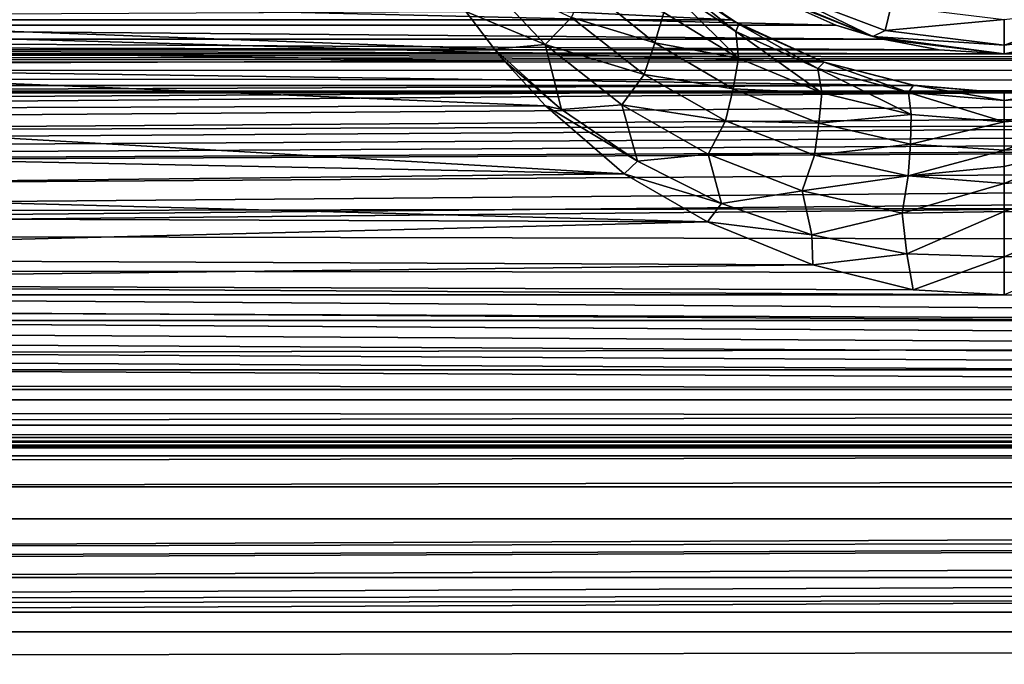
# Model space of a CAD drawing. Header units: metres. Extents: x -95 to 103, y -12 to 12.
# Tile 197 of 256: x -46.72 to -44.2, y -10 to -8.35. Entities that reach past the tile are written whole.
import ezdxf

# ---------------------------------------------------------------- set-up
doc = ezdxf.new("R2010")
doc.units = ezdxf.units.M
doc.layers.add('solid_P74500', color=7, linetype='CONTINUOUS')
doc.layers.add('solid_P74500_01', color=7, linetype='CONTINUOUS')

msp = doc.modelspace()

# ---------------------------------------------------------------- linework, layer by layer
at = {"layer": 'solid_P74500'}
for points in [[(-11.7, -9.123637, 0.5), (-88, -5.05, 0.5), (-88, -9.123637, 0.5)], [(-11.7, -9.123637, 0.5), (-12.2, -5.05, 0.5), (-88, -5.05, 0.5)], [(92.5, -7.774915, 9.787399), (-94.018356, -7.322209, 10.130905), (-94.018356, -8.811388, 8.866197)], [(92.5, -9.19602, 8.466393), (92.5, -7.774915, 9.787399), (-94.018356, -8.811388, 8.866197)], [(-44.90012, -8.352461, -7.904833), (-48.269951, -8.186581, -8.076503), (-48.500992, -8.353099, -7.904159)], [(-44.90012, -8.352461, -7.904833), (-45.130775, -8.185938, -8.077154), (-48.269951, -8.186581, -8.076503)], [(-45.079613, -8.229166, -8.787816), (-45.130775, -8.185938, -8.077154), (-44.90012, -8.352461, -7.904833)], [(-45.376476, -8.415764, -9.21417), (-45.579594, -8.331425, -9.318657), (-45.546673, -8.235857, -9.387654)], [(-45.376476, -8.415764, -9.21417), (-45.546673, -8.235857, -9.387654), (-45.30904, -8.346435, -9.210529)], [(-44.879986, -8.363772, -8.627856), (-45.079613, -8.229166, -8.787816), (-44.90012, -8.352461, -7.904833)], [(-44.887962, -8.382932, -8.750452), (-45.079613, -8.229166, -8.787816), (-44.879986, -8.363772, -8.627856)], [(-45.073193, -8.260941, -8.901859), (-45.079613, -8.229166, -8.787816), (-44.887962, -8.382932, -8.750452)], [(-48.56179, -8.272575, -5.438244), (-44.63176, -8.366207, -5.293069), (-48.768238, -8.366207, -5.293069)], [(-44.824001, -8.280449, -5.426179), (-44.63176, -8.366207, -5.293069), (-48.56179, -8.272575, -5.438244)], [(-45.272934, -8.267124, -9.196605), (-45.095535, -8.411347, -9.031302), (-45.30904, -8.346435, -9.210529)], [(-45.072063, -8.333528, -8.979063), (-45.095535, -8.411347, -9.031302), (-45.272934, -8.267124, -9.196605)], [(-45.073193, -8.260941, -8.901859), (-44.880692, -8.451077, -8.831283), (-45.072063, -8.333528, -8.979063)], [(-45.073193, -8.260941, -8.901859), (-44.887962, -8.382932, -8.750452), (-44.880692, -8.451077, -8.831283)], [(-44.536465, -8.395703, -11.5), (-44.824001, -8.280449, -5.426179), (-44.849998, -8.265833, -11.5)], [(-44.793568, -8.270952, -11.614588), (-44.536465, -8.395703, -11.5), (-44.849998, -8.265833, -11.5)], [(-44.793568, -8.270952, -11.614588), (-44.505669, -8.380139, -11.614588), (-44.536465, -8.395703, -11.5)], [(-44.490101, -8.316991, -11.712049), (-44.505669, -8.380139, -11.614588), (-44.793568, -8.270952, -11.614588)], [(-44.536465, -8.395703, -11.5), (-44.63176, -8.366207, -5.293069), (-44.824001, -8.280449, -5.426179)], [(-44.490101, -8.316991, -11.712049), (-44.200001, -8.352216, -11.712049), (-44.505669, -8.380139, -11.614588)], [(-44.200001, -8.417253, -11.614588), (-44.200001, -8.352216, -11.712049), (-43.909897, -8.316991, -11.712049)], [(-43.894333, -8.380139, -11.614588), (-44.200001, -8.417253, -11.614588), (-43.909897, -8.316991, -11.712049)], [(-45.505951, -8.428061, -9.231348), (-47.887218, -8.422953, -9.236009), (-47.825809, -8.342334, -9.308892)], [(-45.579594, -8.331425, -9.318657), (-45.505951, -8.428061, -9.231348), (-47.825809, -8.342334, -9.308892)], [(-45.376476, -8.415764, -9.21417), (-45.505951, -8.428061, -9.231348), (-45.579594, -8.331425, -9.318657)], [(-45.376476, -8.415764, -9.21417), (-45.30904, -8.346435, -9.210529), (-45.122952, -8.492521, -9.049715)], [(-45.095535, -8.411347, -9.031302), (-45.122952, -8.492521, -9.049715), (-45.30904, -8.346435, -9.210529)], [(-45.072063, -8.333528, -8.979063), (-44.880692, -8.451077, -8.831283), (-45.095535, -8.411347, -9.031302)], [(-48.890484, -8.402635, -5.250264), (-48.768238, -8.366207, -5.293069), (-44.510967, -8.402259, -5.250598)], [(-48.768238, -8.366207, -5.293069), (-44.63176, -8.366207, -5.293069), (-44.510967, -8.402259, -5.250598)], [(-44.664738, -8.460627, -7.788954), (-48.500992, -8.353099, -7.904159), (-48.736813, -8.461158, -7.788376)], [(-44.664738, -8.460627, -7.788954), (-44.90012, -8.352461, -7.904833), (-48.500992, -8.353099, -7.904159)], [(-44.879986, -8.363772, -8.627856), (-44.90012, -8.352461, -7.904833), (-44.664738, -8.460627, -7.788954)], [(-44.887962, -8.382932, -8.750452), (-44.879986, -8.363772, -8.627856), (-44.677387, -8.477635, -8.627125)], [(-44.661911, -8.461604, -8.506887), (-44.879986, -8.363772, -8.627856), (-44.664738, -8.460627, -7.788954)], [(-44.677387, -8.477635, -8.627125), (-44.879986, -8.363772, -8.627856), (-44.661911, -8.461604, -8.506887)], [(-44.536465, -8.395703, -11.5), (-44.510967, -8.402259, -5.250598), (-44.63176, -8.366207, -5.293069)], [(-44.505669, -8.380139, -11.614588), (-44.200001, -8.352216, -11.712049), (-44.200001, -8.417253, -11.614588)], [(-44.887962, -8.382932, -8.750452), (-44.667824, -8.539995, -8.712267), (-44.880692, -8.451077, -8.831283)], [(-44.887962, -8.382932, -8.750452), (-44.677387, -8.477635, -8.627125), (-44.667824, -8.539995, -8.712267)], [(-44.505669, -8.380139, -11.614588), (-44.200001, -8.417253, -11.614588), (-44.536465, -8.395703, -11.5)], [(-44.536465, -8.395703, -11.5), (-44.200001, -8.44, -11.5), (-44.510967, -8.402259, -5.250598)], [(-44.536465, -8.395703, -11.5), (-44.200001, -8.417253, -11.614588), (-44.200001, -8.44, -11.5)], [(-44.200001, -8.44, -11.5), (-44.200001, -8.417253, -11.614588), (-43.894333, -8.380139, -11.614588)], [(-43.863537, -8.395703, -11.5), (-44.200001, -8.44, -11.5), (-43.894333, -8.380139, -11.614588)], [(-43.863537, -8.395703, -11.5), (-44.035107, -8.429509, -5.230221), (-44.200001, -8.44, -5.224123)], [(-43.863537, -8.395703, -11.5), (-44.200001, -8.44, -5.224123), (-44.200001, -8.44, -11.5)], [(-49.035107, -8.429509, -5.230221), (-48.890484, -8.402635, -5.250264), (-44.3671, -8.429217, -5.230403)], [(-48.890484, -8.402635, -5.250264), (-44.510967, -8.402259, -5.250598), (-44.3671, -8.429217, -5.230403)], [(-45.481388, -8.457617, -9.204277), (-47.924213, -8.467185, -9.195476), (-47.887218, -8.422953, -9.236009)], [(-45.505951, -8.428061, -9.231348), (-45.481388, -8.457617, -9.204277), (-47.887218, -8.422953, -9.236009)], [(-45.334362, -8.582737, -9.08629), (-45.505951, -8.428061, -9.231348), (-45.376476, -8.415764, -9.21417)], [(-45.179825, -8.570808, -9.054151), (-45.376476, -8.415764, -9.21417), (-45.122952, -8.492521, -9.049715)], [(-45.334362, -8.582737, -9.08629), (-45.376476, -8.415764, -9.21417), (-45.179825, -8.570808, -9.054151)], [(-45.095535, -8.411347, -9.031302), (-44.895077, -8.529416, -8.885978), (-45.122952, -8.492521, -9.049715)], [(-44.880692, -8.451077, -8.831283), (-44.895077, -8.529416, -8.885978), (-45.095535, -8.411347, -9.031302)], [(-44.200001, -8.44, -11.5), (-44.3671, -8.429217, -5.230403), (-44.510967, -8.402259, -5.250598)], [(-13, -8.49261, -5.204592), (-87, -8.469423, -5.211133), (-59.200001, -8.44, -5.224123)], [(-13, -8.49261, -5.204592), (-59.200001, -8.44, -5.224123), (-54.200001, -8.44, -5.224123)], [(-13, -8.49261, -5.204592), (-54.200001, -8.44, -5.224123), (-49.200001, -8.44, -5.224123)], [(-49.200001, -8.44, -5.224123), (-49.035107, -8.429509, -5.230221), (-44.200001, -8.44, -5.224123)], [(-13, -8.49261, -5.204592), (-49.200001, -8.44, -5.224123), (-44.200001, -8.44, -5.224123)], [(-49.035107, -8.429509, -5.230221), (-44.3671, -8.429217, -5.230403), (-44.200001, -8.44, -5.224123)], [(-45.334362, -8.582737, -9.08629), (-45.481388, -8.457617, -9.204277), (-45.505951, -8.428061, -9.231348)], [(-44.880692, -8.451077, -8.831283), (-44.667824, -8.539995, -8.712267), (-44.895077, -8.529416, -8.885978)], [(-44.200001, -8.44, -11.5), (-44.200001, -8.44, -5.224123), (-44.3671, -8.429217, -5.230403)], [(-44.200001, -8.44, -5.224123), (-44.035107, -8.429509, -5.230221), (-39.200001, -8.44, -5.224123)], [(-13, -8.49261, -5.204592), (-44.200001, -8.44, -5.224123), (-39.200001, -8.44, -5.224123)], [(-87, -8.469423, -5.211133), (-13.004552, -8.535221, -5.2), (-87, -8.535221, -5.2)], [(-87, -8.469423, -5.211133), (-13, -8.49261, -5.204592), (-13.004552, -8.535221, -5.2)], [(-44.43079, -8.520817, -7.723062), (-48.736813, -8.461158, -7.788376), (-48.970142, -8.520978, -7.722884)], [(-44.43079, -8.520817, -7.723062), (-44.664738, -8.460627, -7.788954), (-48.736813, -8.461158, -7.788376)], [(-45.375607, -8.57342, -9.096509), (-48.033504, -8.581623, -9.08877), (-47.924213, -8.467185, -9.195476)], [(-45.481388, -8.457617, -9.204277), (-45.375607, -8.57342, -9.096509), (-47.924213, -8.467185, -9.195476)], [(-45.334362, -8.582737, -9.08629), (-45.375607, -8.57342, -9.096509), (-45.481388, -8.457617, -9.204277)], [(-44.677387, -8.477635, -8.627125), (-44.661911, -8.461604, -8.506887), (-44.44521, -8.5386, -8.54451)], [(-44.661911, -8.461604, -8.506887), (-44.664738, -8.460627, -7.788954), (-44.43079, -8.520817, -7.723062)], [(-44.432968, -8.52048, -8.433437), (-44.661911, -8.461604, -8.506887), (-44.43079, -8.520817, -7.723062)], [(-44.44521, -8.5386, -8.54451), (-44.661911, -8.461604, -8.506887), (-44.432968, -8.52048, -8.433437)], [(-45.179825, -8.570808, -9.054151), (-45.122952, -8.492521, -9.049715), (-44.9142, -8.611403, -8.909094)], [(-44.895077, -8.529416, -8.885978), (-44.9142, -8.611403, -8.909094), (-45.122952, -8.492521, -9.049715)], [(-44.677387, -8.477635, -8.627125), (-44.438374, -8.595595, -8.633581), (-44.667824, -8.539995, -8.712267)], [(-44.677387, -8.477635, -8.627125), (-44.44521, -8.5386, -8.54451), (-44.438374, -8.595595, -8.633581)], [(-44.43079, -8.520817, -7.723062), (-48.970142, -8.520978, -7.722884), (-49.200001, -8.54, -7.701844)], [(-44.200001, -8.54, -7.701844), (-44.43079, -8.520817, -7.723062), (-49.200001, -8.54, -7.701844)], [(-44.44521, -8.5386, -8.54451), (-44.432968, -8.52048, -8.433437), (-44.200027, -8.559691, -8.514862)], [(-44.432968, -8.52048, -8.433437), (-44.43079, -8.520817, -7.723062), (-44.200001, -8.54, -7.701844)], [(-44.200005, -8.54, -8.407996), (-44.432968, -8.52048, -8.433437), (-44.200001, -8.54, -7.701844)], [(-44.200027, -8.559691, -8.514862), (-44.432968, -8.52048, -8.433437), (-44.200005, -8.54, -8.407996)], [(-43.967621, -8.520579, -8.433331), (-44.200027, -8.559691, -8.514862), (-44.200005, -8.54, -8.407996)], [(-43.954025, -8.53842, -8.544811), (-44.200027, -8.559691, -8.514862), (-43.967621, -8.520579, -8.433331)], [(-43.967621, -8.520579, -8.433331), (-44.200005, -8.54, -8.407996), (-43.970142, -8.520978, -7.722884)], [(-44.200005, -8.54, -8.407996), (-44.200001, -8.54, -7.701844), (-43.970142, -8.520978, -7.722884)], [(-39.43079, -8.520817, -7.723062), (-43.970142, -8.520978, -7.722884), (-44.200001, -8.54, -7.701844)], [(-39.200001, -8.54, -7.701844), (-39.43079, -8.520817, -7.723062), (-44.200001, -8.54, -7.701844)], [(-44.200001, -8.54, -7.701844), (-49.200001, -8.54, -7.701844), (-92.5, -8.938029, -7.235831)], [(-39.200001, -8.54, -7.701844), (-44.200001, -8.54, -7.701844), (-92.5, -8.938029, -7.235831)], [(-34.200001, -8.54, -7.701844), (-39.200001, -8.54, -7.701844), (-92.5, -8.938029, -7.235831)], [(-29.200001, -8.54, -7.701844), (-34.200001, -8.54, -7.701844), (-92.5, -8.938029, -7.235831)], [(-24.200001, -8.54, -7.701844), (-29.200001, -8.54, -7.701844), (-92.5, -8.938029, -7.235831)], [(-19.200001, -8.54, -7.701844), (-24.200001, -8.54, -7.701844), (-92.5, -8.938029, -7.235831)], [(-13.004552, -8.535221, -5.2), (-86.974579, -8.906824, -5.2), (-87, -8.75, -5.2)], [(-87, -8.535221, -5.2), (-13.004552, -8.535221, -5.2), (-87, -8.75, -5.2)], [(-13.004552, -8.535221, -5.2), (-86.903786, -9.044609, -5.2), (-86.974579, -8.906824, -5.2)], [(-13.004552, -8.535221, -5.2), (-86.794609, -9.153783, -5.2), (-86.903786, -9.044609, -5.2)], [(-13.004552, -8.535221, -5.2), (-86.656822, -9.224581, -5.2), (-86.794609, -9.153783, -5.2)], [(-13.004552, -8.535221, -5.2), (-86.5, -9.25, -5.2), (-86.656822, -9.224581, -5.2)], [(-13.004552, -8.535221, -5.2), (-13.8, -9.25, -5.2), (-86.5, -9.25, -5.2)], [(-44.895077, -8.529416, -8.885978), (-44.674892, -8.617235, -8.769883), (-44.9142, -8.611403, -8.909094)], [(-44.667824, -8.539995, -8.712267), (-44.674892, -8.617235, -8.769883), (-44.895077, -8.529416, -8.885978)], [(-44.667824, -8.539995, -8.712267), (-44.438374, -8.595595, -8.633581), (-44.674892, -8.617235, -8.769883)], [(-44.44521, -8.5386, -8.54451), (-44.200039, -8.614133, -8.60544), (-44.438374, -8.595595, -8.633581)], [(-44.44521, -8.5386, -8.54451), (-44.200027, -8.559691, -8.514862), (-44.200039, -8.614133, -8.60544)], [(-43.954025, -8.53842, -8.544811), (-44.200039, -8.614133, -8.60544), (-44.200027, -8.559691, -8.514862)], [(-43.960819, -8.595482, -8.63387), (-44.200039, -8.614133, -8.60544), (-43.954025, -8.53842, -8.544811)], [(-45.375607, -8.57342, -9.096509), (-45.174393, -8.747142, -8.929586), (-48.033504, -8.581623, -9.08877)], [(-45.139618, -8.715277, -8.9551), (-45.174393, -8.747142, -8.929586), (-45.375607, -8.57342, -9.096509)], [(-45.139618, -8.715277, -8.9551), (-45.375607, -8.57342, -9.096509), (-45.334362, -8.582737, -9.08629)], [(-45.139618, -8.715277, -8.9551), (-45.334362, -8.582737, -9.08629), (-45.179825, -8.570808, -9.054151)], [(-44.9589, -8.69728, -8.914377), (-45.179825, -8.570808, -9.054151), (-44.9142, -8.611403, -8.909094)], [(-45.139618, -8.715277, -8.9551), (-45.179825, -8.570808, -9.054151), (-44.9589, -8.69728, -8.914377)], [(-45.174393, -8.747142, -8.929586), (-48.156769, -8.687735, -8.987395), (-48.033504, -8.581623, -9.08877)], [(-44.438374, -8.595595, -8.633581), (-44.440762, -8.671068, -8.693859), (-44.674892, -8.617235, -8.769883)], [(-44.438374, -8.595595, -8.633581), (-44.200039, -8.614133, -8.60544), (-44.440762, -8.671068, -8.693859)], [(-43.960819, -8.595482, -8.63387), (-44.200043, -8.68701, -8.66605), (-44.200039, -8.614133, -8.60544)], [(-43.960819, -8.595482, -8.63387), (-43.958378, -8.670999, -8.694133), (-44.200043, -8.68701, -8.66605)], [(-44.9589, -8.69728, -8.914377), (-44.9142, -8.611403, -8.909094), (-44.686546, -8.699146, -8.797515)], [(-44.674892, -8.617235, -8.769883), (-44.686546, -8.699146, -8.797515), (-44.9142, -8.611403, -8.909094)], [(-44.674892, -8.617235, -8.769883), (-44.440762, -8.671068, -8.693859), (-44.686546, -8.699146, -8.797515)], [(-44.200039, -8.614133, -8.60544), (-44.200043, -8.68701, -8.66605), (-44.440762, -8.671068, -8.693859)], [(-44.440762, -8.671068, -8.693859), (-44.446114, -8.752465, -8.724987), (-44.686546, -8.699146, -8.797515)], [(-44.440762, -8.671068, -8.693859), (-44.200043, -8.68701, -8.66605), (-44.446114, -8.752465, -8.724987)], [(-43.958378, -8.670999, -8.694133), (-44.200039, -8.772498, -8.7003), (-44.200043, -8.728683, -8.68658)], [(-43.958378, -8.670999, -8.694133), (-44.200043, -8.728683, -8.68658), (-44.200043, -8.68701, -8.66605)], [(-43.958378, -8.670999, -8.694133), (-43.953144, -8.752413, -8.725206), (-44.200039, -8.772498, -8.7003)], [(-45.174393, -8.747142, -8.929586), (-48.28476, -8.781248, -8.896049), (-48.156769, -8.687735, -8.987395)], [(-44.924988, -8.823381, -8.842313), (-45.139618, -8.715277, -8.9551), (-44.9589, -8.69728, -8.914377)], [(-44.717514, -8.790927, -8.803621), (-44.9589, -8.69728, -8.914377), (-44.686546, -8.699146, -8.797515)], [(-44.924988, -8.823381, -8.842313), (-44.9589, -8.69728, -8.914377), (-44.717514, -8.790927, -8.803621)], [(-44.717514, -8.790927, -8.803621), (-44.686546, -8.699146, -8.797515), (-44.446114, -8.752465, -8.724987)], [(-44.200043, -8.68701, -8.66605), (-44.200043, -8.728683, -8.68658), (-44.446114, -8.752465, -8.724987)], [(-44.924988, -8.823381, -8.842313), (-45.174393, -8.747142, -8.929586), (-45.139618, -8.715277, -8.9551)], [(-44.200043, -8.728683, -8.68658), (-44.200039, -8.772498, -8.7003), (-44.446114, -8.752465, -8.724987)], [(-45.174393, -8.747142, -8.929586), (-44.960915, -8.870137, -8.807421), (-48.28476, -8.781248, -8.896049)], [(-44.924988, -8.823381, -8.842313), (-44.960915, -8.870137, -8.807421), (-45.174393, -8.747142, -8.929586)], [(-44.462006, -8.848065, -8.731741), (-44.717514, -8.790927, -8.803621), (-44.446114, -8.752465, -8.724987)], [(-44.462006, -8.848065, -8.731741), (-44.446114, -8.752465, -8.724987), (-44.200039, -8.772498, -8.7003)], [(-43.953144, -8.752413, -8.725206), (-44.200035, -8.844003, -8.707972), (-44.200039, -8.772498, -8.7003)], [(-43.953144, -8.752413, -8.725206), (-43.938259, -8.847549, -8.731836), (-44.200035, -8.844003, -8.707972)], [(-44.200035, -8.844003, -8.707972), (-44.462006, -8.848065, -8.731741), (-44.200039, -8.772498, -8.7003)], [(-44.960915, -8.870137, -8.807421), (-48.407516, -8.857625, -8.820004), (-48.28476, -8.781248, -8.896049)], [(-44.693436, -8.903597, -8.754374), (-44.924988, -8.823381, -8.842313), (-44.717514, -8.790927, -8.803621)], [(-44.693436, -8.903597, -8.754374), (-44.717514, -8.790927, -8.803621), (-44.462006, -8.848065, -8.731741)], [(92.5, -9.19602, 8.466393), (-94.018356, -8.811388, 8.866197), (-94.018356, -10.085306, 7.38489)], [(-44.693436, -8.903597, -8.754374), (-44.960915, -8.870137, -8.807421), (-44.924988, -8.823381, -8.842313)], [(-44.449764, -8.952868, -8.698053), (-44.693436, -8.903597, -8.754374), (-44.462006, -8.848065, -8.731741)], [(-44.449764, -8.952868, -8.698053), (-44.462006, -8.848065, -8.731741), (-44.200035, -8.844003, -8.707972)], [(-44.200016, -8.960383, -8.682776), (-44.449764, -8.952868, -8.698053), (-44.200035, -8.844003, -8.707972)], [(-43.938259, -8.847549, -8.731836), (-44.200016, -8.960383, -8.682776), (-44.200035, -8.844003, -8.707972)], [(-43.938259, -8.847549, -8.731836), (-43.948284, -8.951936, -8.6988), (-44.200016, -8.960383, -8.682776)], [(-44.960915, -8.870137, -8.807421), (-48.643345, -8.963305, -8.712586), (-48.407516, -8.857625, -8.820004)], [(-44.960915, -8.870137, -8.807421), (-44.690502, -8.980884, -8.694466), (-48.643345, -8.963305, -8.712586)], [(-44.693436, -8.903597, -8.754374), (-44.690502, -8.980884, -8.694466), (-44.960915, -8.870137, -8.807421)], [(-44.449764, -8.952868, -8.698053), (-44.690502, -8.980884, -8.694466), (-44.693436, -8.903597, -8.754374)], [(-92.5, -8.938029, 7.235831), (92.5, -9.616708, 6.306391), (-90.699997, -9.902672, 5.846973)], [(-44.449764, -8.952868, -8.698053), (-44.433777, -9.044366, -8.628409), (-44.690502, -8.980884, -8.694466)], [(-44.200016, -8.960383, -8.682776), (-44.433777, -9.044366, -8.628409), (-44.449764, -8.952868, -8.698053)], [(-43.948284, -8.951936, -8.6988), (-44.199993, -9.057376, -8.614751), (-44.200016, -8.960383, -8.682776)], [(-44.690502, -8.980884, -8.694466), (-48.90691, -9.029273, -8.644202), (-48.643345, -8.963305, -8.712586)], [(-44.690502, -8.980884, -8.694466), (-44.433777, -9.044366, -8.628409), (-48.90691, -9.029273, -8.644202)], [(-44.200016, -8.960383, -8.682776), (-44.199993, -9.057376, -8.614751), (-44.433777, -9.044366, -8.628409)], [(-44.199993, -9.057376, -8.614751), (-49.199993, -9.057376, -8.614751), (-48.90691, -9.029273, -8.644202)], [(-44.433777, -9.044366, -8.628409), (-44.199993, -9.057376, -8.614751), (-48.90691, -9.029273, -8.644202)], [(-84.199997, -9.057376, -8.614751), (92.5, -9.986317, -7.516822), (-94.018356, -10.176115, -7.259248)], [(-79.199997, -9.057376, -8.614751), (92.5, -9.986317, -7.516822), (-84.199997, -9.057376, -8.614751)], [(-74.199997, -9.057376, -8.614751), (92.5, -9.986317, -7.516822), (-79.199997, -9.057376, -8.614751)], [(-69.199997, -9.057376, -8.614751), (92.5, -9.986317, -7.516822), (-74.199997, -9.057376, -8.614751)], [(-64.199997, -9.057376, -8.614751), (92.5, -9.986317, -7.516822), (-69.199997, -9.057376, -8.614751)], [(-59.199993, -9.057376, -8.614751), (92.5, -9.986317, -7.516822), (-64.199997, -9.057376, -8.614751)], [(-54.199993, -9.057376, -8.614751), (92.5, -9.986317, -7.516822), (-59.199993, -9.057376, -8.614751)], [(-49.199993, -9.057376, -8.614751), (92.5, -9.986317, -7.516822), (-54.199993, -9.057376, -8.614751)], [(-44.199993, -9.057376, -8.614751), (92.5, -9.986317, -7.516822), (-49.199993, -9.057376, -8.614751)], [(-88.085258, -9.300235, 0.489568), (-11.7, -9.123637, 0.5), (-88, -9.123637, 0.5)], [(-88.085258, -9.300235, 0.489568), (-11.614721, -9.300276, 0.489563), (-11.7, -9.123637, 0.5)], [(92.5, -9.175047, -6.932167), (-90.699997, -9.902672, -5.846973), (-90.699997, -9.963224, -5.743184)], [(92.5, -9.175047, -6.932167), (-90.699997, -9.963224, -5.743184), (-90.699997, -10.02269, -5.638767)], [(92.5, -10.126506, -5.449756), (92.5, -9.175047, -6.932167), (-90.699997, -10.02269, -5.638767)], [(92.5, -10.38695, 6.954059), (92.5, -9.19602, 8.466393), (-94.018356, -10.085306, 7.38489)], [(-13.8, -9.326391, -5.184836), (-86.5, -9.326537, -5.184776), (-86.5, -9.25, -5.2)], [(-13.8, -9.326391, -5.184836), (-86.5, -9.25, -5.2), (-13.8, -9.25, -5.2)], [(-88.164124, -9.470113, 0.459436), (-11.614721, -9.300276, 0.489563), (-88.085258, -9.300235, 0.489568)], [(-88.164124, -9.470113, 0.459436), (-11.535846, -9.470181, 0.45942), (-11.614721, -9.300276, 0.489563)], [(-13.8, -9.326391, -5.184836), (-13.8, -9.391366, -5.141477), (-86.5, -9.326537, -5.184776)], [(-13.8, -9.391366, -5.141477), (-86.5, -9.391477, -5.141366), (-86.5, -9.326537, -5.184776)], [(-13.8, -9.391366, -5.141477), (-13.8, -9.434776, -5.076537), (-86.5, -9.391477, -5.141366)], [(-13.8, -9.434776, -5.076537), (-86.5, -9.434836, -5.076392), (-86.5, -9.391477, -5.141366)], [(-13.8, -9.423205, -4.3), (-12.775, -9.55, -4.3), (-87.224998, -9.55, -4.3)], [(-86.5, -9.423205, -4.3), (-13.8, -9.423205, -4.3), (-87.224998, -9.55, -4.3)], [(-86.5, -9.443222, -4.348375), (-13.8, -9.423205, -4.3), (-86.5, -9.423205, -4.3)], [(-86.5, -9.443222, -4.348375), (-13.8, -9.443222, -4.348375), (-13.8, -9.423205, -4.3)], [(-13.8, -9.434776, -5.076537), (-13.8, -9.45, -5), (-86.5, -9.434836, -5.076392)], [(-13.8, -9.45, -5), (-86.5, -9.45, -5), (-86.5, -9.434836, -5.076392)], [(-86.5, -9.45, -4.4), (-13.8, -9.45, -4.4), (-13.8, -9.443222, -4.348375)], [(-86.5, -9.443222, -4.348375), (-86.5, -9.45, -4.4), (-13.8, -9.443222, -4.348375)], [(-13.8, -9.45, -5), (-13.8, -9.45, -4.4), (-86.5, -9.45, -4.4)], [(-13.8, -9.45, -5), (-86.5, -9.45, -4.4), (-86.5, -9.45, -5)], [(-88.236885, -9.631284, 0.411487), (-11.535846, -9.470181, 0.45942), (-88.164124, -9.470113, 0.459436)], [(-88.236885, -9.631284, 0.411487), (-11.46308, -9.631365, 0.411458), (-11.535846, -9.470181, 0.45942)], [(-12.775, -9.55, -5.5), (-12.775, -9.87117, -5.5), (-87.224998, -9.87117, -5.5)], [(-87.224998, -9.55, -5.5), (-12.775, -9.55, -5.5), (-87.224998, -9.87117, -5.5)], [(-87.224998, -9.55, -5.5), (-12.775, -9.55, -4.3), (-12.775, -9.55, -5.5)], [(-87.224998, -9.55, -4.3), (-12.775, -9.55, -4.3), (-87.224998, -9.55, -5.5)], [(92.5, -9.616708, 6.306391), (92.5, -10.463505, 4.76959), (-90.699997, -9.902672, 5.846973)], [(-88.303978, -9.782135, 0.347731), (-11.46308, -9.631365, 0.411458), (-88.236885, -9.631284, 0.411487)], [(-88.303978, -9.782135, 0.347731), (-11.395987, -9.782215, 0.347692), (-11.46308, -9.631365, 0.411458)], [(-88.362328, -9.921436, 0.270243), (-11.395987, -9.782215, 0.347692), (-88.303978, -9.782135, 0.347731)], [(-88.362328, -9.921436, 0.270243), (-11.337641, -9.921508, 0.270198), (-11.395987, -9.782215, 0.347692)], [(-87.224998, -9.87117, -5.5), (-11.2, -10.280066, -4.691507), (-88.5, -9.900005, -5.447926)], [(-87.224998, -9.87117, -5.5), (-12.775, -9.87117, -5.5), (-11.2, -10.280066, -4.691507)], [(92.5, -10.463505, 4.76959), (-90.699997, -9.963224, 5.743184), (-90.699997, -9.902672, 5.846973)], [(-11.2, -10.623637, -3.850758), (-88.5, -10.623637, -3.850758), (-88.5, -9.900005, -5.447926)], [(-11.2, -10.280066, -4.691507), (-11.2, -10.623637, -3.850758), (-88.5, -9.900005, -5.447926)], [(-88.410934, -10.048374, 0.181043), (-11.337641, -9.921508, 0.270198), (-88.362328, -9.921436, 0.270243)], [(-88.410934, -10.048374, 0.181043), (-11.289042, -10.048432, 0.180996), (-11.337641, -9.921508, 0.270198)], [(92.5, -10.463505, 4.76959), (-90.699997, -10.02269, 5.638767), (-90.699997, -9.963224, 5.743184)], [(92.5, -9.986317, -7.516822), (92.5, -11.024819, -5.890442), (-94.018356, -10.176115, -7.259248)]]:
    msp.add_3dface(points, dxfattribs=at)
at = {"layer": 'solid_P74500_01'}
for points in [[(-92.5, -7.786848, 8.461917), (92.5, -7.269713, 8.910396), (92.5, -8.547155, 7.693748)], [(-92.5, -8.938029, 7.235831), (-92.5, -7.786848, 8.461917), (92.5, -8.547155, 7.693748)], [(-92.5, -8.938029, -7.235831), (92.5, -9.175047, -6.932167), (92.5, -8.011712, -8.249903)], [(-19.200001, -8.54, -7.701844), (-92.5, -8.938029, -7.235831), (92.5, -8.011712, -8.249903)], [(-92.5, -8.938029, 7.235831), (92.5, -8.547155, 7.693748), (92.5, -9.616708, 6.306391)], [(-92.5, -8.938029, -7.235831), (-92.5, -9.902672, -5.846973), (92.5, -9.175047, -6.932167)], [(-92.5, -9.902672, -5.846973), (-90.699997, -9.902672, -5.846973), (92.5, -9.175047, -6.932167)]]:
    msp.add_3dface(points, dxfattribs=at)

doc.saveas('drawing.dxf')
